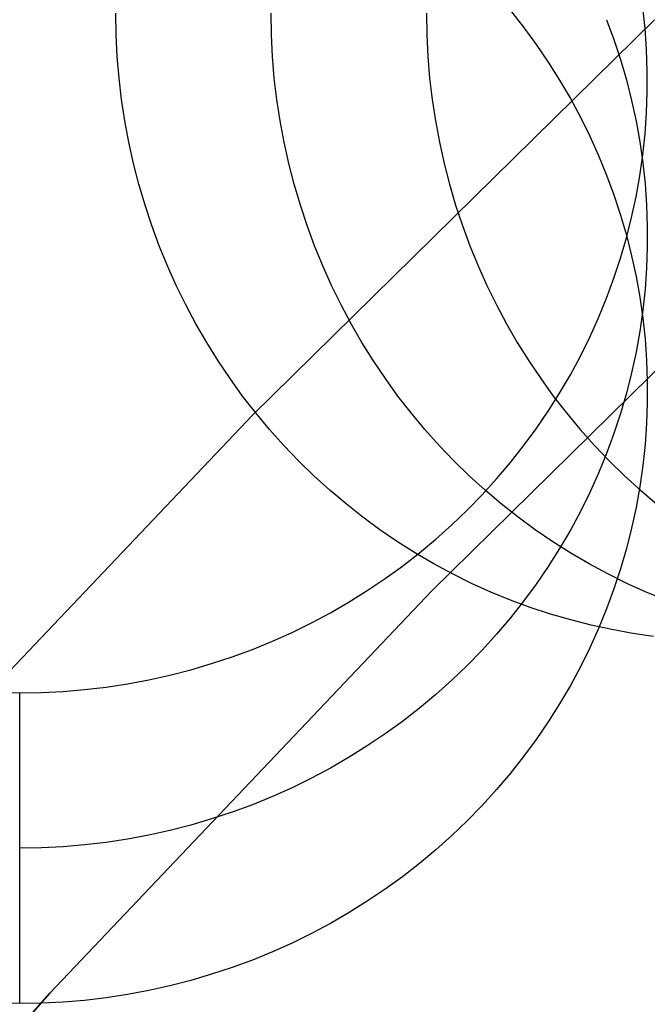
# Model space of a CAD drawing. Header units: millimetres. Extents: x 6038 to 7358, y -8545 to -7225.
# Tile 100 of 256: x 6651.03 to 6653.53, y -7841.45 to -7837.53. Entities that reach past the tile are written whole.
import ezdxf

# ---------------------------------------------------------------- set-up
doc = ezdxf.new("R2010")
doc.units = ezdxf.units.MM

msp = doc.modelspace()

# ---------------------------------------------------------------- linework, layer by layer
at = {"color": 7, "true_color": 0xffffff}
for p, q in [((6651.4152, -7837.5902, 58.0102), (6651.4138, -7837.5039, 58.0098)), ((6651.4152, -7837.5902, 58.0102), (6651.4138, -7837.5039, 58.0098)), ((6652.0338, -7837.5902, 55.3306), (6652.0324, -7837.5039, 55.3303)), ((6652.651, -7837.5039, 52.6508), (6652.6524, -7837.5902, 52.6511)), ((6652.651, -7837.5039, 52.6508), (6652.6524, -7837.5902, 52.6511)), ((6652.9858, -7837.4936, 79.7289), (6653.0384, -7837.5602, 79.7135)), ((6652.9858, -7837.4936, 79.7289), (6653.0384, -7837.5602, 79.7135)), ((6653.5219, -7837.5652, 74.0677), (6653.513, -7837.4815, 74.087)), ((6653.5219, -7837.5652, 74.0677), (6653.513, -7837.4815, 74.087)), ((6651.9594, -7839.103, 259.6), (6653.5597, -7837.5301, 259.6)), ((6653.5597, -7837.5301, 231.7162), (6651.9594, -7839.103, 231.7162)), ((6653.5597, -7837.5301, 245.6581), (6651.9594, -7839.103, 245.6581)), ((6653.5597, -7837.5301, 231.7162), (6651.9594, -7839.103, 231.7162)), ((6651.9594, -7839.103, 259.6), (6653.5597, -7837.5301, 259.6)), ((6653.3687, -7837.53, 76.8981), (6653.3979, -7837.6091, 76.8799)), ((6653.0384, -7837.5602, 79.7135), (6653.0886, -7837.6286, 79.6977)), ((6653.0384, -7837.5602, 79.7135), (6653.0886, -7837.6286, 79.6977)), ((6653.5278, -7837.6491, 74.0483), (6653.5219, -7837.5652, 74.0677)), ((6653.5278, -7837.6491, 74.0483), (6653.5219, -7837.5652, 74.0677)), ((6651.4196, -7837.6764, 58.0112), (6651.4152, -7837.5902, 58.0102)), ((6651.4196, -7837.6764, 58.0112), (6651.4152, -7837.5902, 58.0102)), ((6652.0382, -7837.6764, 55.3317), (6652.0338, -7837.5902, 55.3306)), ((6652.6524, -7837.5902, 52.6511), (6652.6568, -7837.6764, 52.6521)), ((6652.6524, -7837.5902, 52.6511), (6652.6568, -7837.6764, 52.6521)), ((6653.3979, -7837.6091, 76.8799), (6653.4243, -7837.6892, 76.8614)), ((6653.0886, -7837.6286, 79.6977), (6653.1364, -7837.6986, 79.6815)), ((6653.0886, -7837.6286, 79.6977), (6653.1364, -7837.6986, 79.6815)), ((6653.5308, -7837.7331, 74.0289), (6653.5278, -7837.6491, 74.0483)), ((6653.5308, -7837.7331, 74.0289), (6653.5278, -7837.6491, 74.0483)), ((6651.4268, -7837.7624, 58.0128), (6651.4196, -7837.6764, 58.0112)), ((6651.4268, -7837.7624, 58.0128), (6651.4196, -7837.6764, 58.0112)), ((6652.0454, -7837.7624, 55.3333), (6652.0382, -7837.6764, 55.3317)), ((6652.6568, -7837.6764, 52.6521), (6652.664, -7837.7624, 52.6538)), ((6652.6568, -7837.6764, 52.6521), (6652.664, -7837.7624, 52.6538)), ((6653.1364, -7837.6986, 79.6815), (6653.1817, -7837.7702, 79.665)), ((6653.1364, -7837.6986, 79.6815), (6653.1817, -7837.7702, 79.665)), ((6653.4243, -7837.6892, 76.8614), (6653.4479, -7837.7701, 76.8427)), ((6653.5308, -7837.8172, 74.0095), (6653.5308, -7837.7331, 74.0289)), ((6653.5308, -7837.8172, 74.0095), (6653.5308, -7837.7331, 74.0289)), ((6651.4369, -7837.848, 58.0152), (6651.4268, -7837.7624, 58.0128)), ((6651.4369, -7837.848, 58.0152), (6651.4268, -7837.7624, 58.0128)), ((6652.0556, -7837.848, 55.3357), (6652.0454, -7837.7624, 55.3333)), ((6652.664, -7837.7624, 52.6538), (6652.6742, -7837.848, 52.6562)), ((6652.664, -7837.7624, 52.6538), (6652.6742, -7837.848, 52.6562)), ((6653.1817, -7837.7702, 79.665), (6653.2244, -7837.8433, 79.6481)), ((6653.1817, -7837.7702, 79.665), (6653.2244, -7837.8433, 79.6481)), ((6653.4479, -7837.7701, 76.8427), (6653.4685, -7837.8517, 76.8239)), ((6653.5278, -7837.9012, 73.9901), (6653.5308, -7837.8172, 74.0095)), ((6653.5278, -7837.9012, 73.9901), (6653.5308, -7837.8172, 74.0095)), ((6651.45, -7837.9333, 58.0182), (6651.4369, -7837.848, 58.0152)), ((6651.45, -7837.9333, 58.0182), (6651.4369, -7837.848, 58.0152)), ((6652.0686, -7837.9333, 55.3387), (6652.0556, -7837.848, 55.3357)), ((6652.6742, -7837.848, 52.6562), (6652.6872, -7837.9333, 52.6592)), ((6652.6742, -7837.848, 52.6562), (6652.6872, -7837.9333, 52.6592)), ((6653.2244, -7837.8433, 79.6481), (6653.2646, -7837.9177, 79.631)), ((6653.2244, -7837.8433, 79.6481), (6653.2646, -7837.9177, 79.631)), ((6653.4685, -7837.8517, 76.8239), (6653.4863, -7837.934, 76.8049)), ((6651.4658, -7838.018, 58.0219), (6651.45, -7837.9333, 58.0182)), ((6651.4658, -7838.018, 58.0219), (6651.45, -7837.9333, 58.0182)), ((6652.0844, -7838.018, 55.3423), (6652.0686, -7837.9333, 55.3387)), ((6652.6872, -7837.9333, 52.6592), (6652.7031, -7838.018, 52.6628)), ((6652.6872, -7837.9333, 52.6592), (6652.7031, -7838.018, 52.6628)), ((6653.2646, -7837.9177, 79.631), (6653.302, -7837.9935, 79.6135)), ((6653.2646, -7837.9177, 79.631), (6653.302, -7837.9935, 79.6135)), ((6653.4863, -7837.934, 76.8049), (6653.5011, -7838.0169, 76.7857)), ((6653.5219, -7837.9851, 73.9707), (6653.5278, -7837.9012, 73.9901)), ((6653.5219, -7837.9851, 73.9707), (6653.5278, -7837.9012, 73.9901)), ((6653.302, -7837.9935, 79.6135), (6653.3367, -7838.0705, 79.5957)), ((6653.302, -7837.9935, 79.6135), (6653.3367, -7838.0705, 79.5957)), ((6653.513, -7838.0688, 73.9514), (6653.5219, -7837.9851, 73.9707)), ((6653.513, -7838.0688, 73.9514), (6653.5219, -7837.9851, 73.9707)), ((6651.4845, -7838.1022, 58.0262), (6651.4658, -7838.018, 58.0219)), ((6651.4845, -7838.1022, 58.0262), (6651.4658, -7838.018, 58.0219)), ((6652.1032, -7838.1022, 55.3467), (6652.0844, -7838.018, 55.3423)), ((6652.7031, -7838.018, 52.6628), (6652.7218, -7838.1022, 52.6671)), ((6652.7031, -7838.018, 52.6628), (6652.7218, -7838.1022, 52.6671)), ((6653.5011, -7838.0169, 76.7857), (6653.513, -7838.1001, 76.7665)), ((6653.3367, -7838.0705, 79.5957), (6653.3687, -7838.1486, 79.5777)), ((6653.3367, -7838.0705, 79.5957), (6653.3687, -7838.1486, 79.5777)), ((6653.5011, -7838.1521, 73.9322), (6653.513, -7838.0688, 73.9514)), ((6653.5011, -7838.1521, 73.9322), (6653.513, -7838.0688, 73.9514)), ((6651.5061, -7838.1856, 58.0311), (6651.4845, -7838.1022, 58.0262)), ((6651.5061, -7838.1856, 58.0311), (6651.4845, -7838.1022, 58.0262)), ((6652.1247, -7838.1856, 55.3516), (6652.1032, -7838.1022, 55.3467)), ((6652.7218, -7838.1022, 52.6671), (6652.7433, -7838.1856, 52.6721)), ((6652.7218, -7838.1022, 52.6671), (6652.7433, -7838.1856, 52.6721)), ((6653.513, -7838.1001, 76.7665), (6653.5219, -7838.1838, 76.7472)), ((6653.3687, -7838.1486, 79.5777), (6653.3979, -7838.2277, 79.5594)), ((6653.3687, -7838.1486, 79.5777), (6653.3979, -7838.2277, 79.5594)), ((6653.4863, -7838.2349, 73.9131), (6653.5011, -7838.1521, 73.9322)), ((6653.4863, -7838.2349, 73.9131), (6653.5011, -7838.1521, 73.9322)), ((6651.5304, -7838.2682, 58.0368), (6651.5061, -7838.1856, 58.0311)), ((6651.5304, -7838.2682, 58.0368), (6651.5061, -7838.1856, 58.0311)), ((6652.149, -7838.2682, 55.3572), (6652.1247, -7838.1856, 55.3516)), ((6652.7433, -7838.1856, 52.6721), (6652.7676, -7838.2682, 52.6777)), ((6652.7433, -7838.1856, 52.6721), (6652.7676, -7838.2682, 52.6777)), ((6653.5219, -7838.1838, 76.7472), (6653.5278, -7838.2677, 76.7278)), ((6653.3979, -7838.2277, 79.5594), (6653.4243, -7838.3078, 79.5409)), ((6653.3979, -7838.2277, 79.5594), (6653.4243, -7838.3078, 79.5409)), ((6653.4685, -7838.3172, 73.8941), (6653.4863, -7838.2349, 73.9131)), ((6653.4685, -7838.3172, 73.8941), (6653.4863, -7838.2349, 73.9131)), ((6651.5575, -7838.3499, 58.043), (6651.5304, -7838.2682, 58.0368)), ((6651.5575, -7838.3499, 58.043), (6651.5304, -7838.2682, 58.0368)), ((6652.1761, -7838.3499, 55.3635), (6652.149, -7838.2682, 55.3572)), ((6654.2483, -7838.2552, 231.7162), (6652.6726, -7839.8039, 231.7162)), ((6652.6726, -7839.8039, 259.6), (6654.2483, -7838.2552, 259.6)), ((6654.2483, -7838.2552, 231.7162), (6652.6726, -7839.8039, 231.7162)), ((6654.2483, -7838.2552, 245.6581), (6652.6726, -7839.8039, 245.6581)), ((6652.6726, -7839.8039, 259.6), (6654.2483, -7838.2552, 259.6)), ((6652.7676, -7838.2682, 52.6777), (6652.7947, -7838.3499, 52.684)), ((6652.7676, -7838.2682, 52.6777), (6652.7947, -7838.3499, 52.684)), ((6653.5278, -7838.2677, 76.7278), (6653.5308, -7838.3517, 76.7084)), ((6653.4243, -7838.3078, 79.5409), (6653.4479, -7838.3887, 79.5222)), ((6653.4243, -7838.3078, 79.5409), (6653.4479, -7838.3887, 79.5222)), ((6653.4479, -7838.3988, 73.8752), (6653.4685, -7838.3172, 73.8941)), ((6653.4479, -7838.3988, 73.8752), (6653.4685, -7838.3172, 73.8941)), ((6651.5873, -7838.4306, 58.0499), (6651.5575, -7838.3499, 58.043)), ((6651.5873, -7838.4306, 58.0499), (6651.5575, -7838.3499, 58.043)), ((6652.2059, -7838.4306, 55.3704), (6652.1761, -7838.3499, 55.3635)), ((6652.7947, -7838.3499, 52.684), (6652.8245, -7838.4306, 52.6909)), ((6652.7947, -7838.3499, 52.684), (6652.8245, -7838.4306, 52.6909)), ((6653.5308, -7838.3517, 76.7084), (6653.5308, -7838.4358, 76.689)), ((6653.4243, -7838.4797, 73.8565), (6653.4479, -7838.3988, 73.8752)), ((6653.4243, -7838.4797, 73.8565), (6653.4479, -7838.3988, 73.8752)), ((6653.4479, -7838.3887, 79.5222), (6653.4685, -7838.4703, 79.5034)), ((6653.4479, -7838.3887, 79.5222), (6653.4685, -7838.4703, 79.5034)), ((6651.6198, -7838.5102, 58.0574), (6651.5873, -7838.4306, 58.0499)), ((6651.6198, -7838.5102, 58.0574), (6651.5873, -7838.4306, 58.0499)), ((6652.2384, -7838.5102, 55.3779), (6652.2059, -7838.4306, 55.3704)), ((6652.8245, -7838.4306, 52.6909), (6652.857, -7838.5102, 52.6984)), ((6652.8245, -7838.4306, 52.6909), (6652.857, -7838.5102, 52.6984)), ((6653.5308, -7838.4358, 76.689), (6653.5278, -7838.5198, 76.6696)), ((6653.3979, -7838.5598, 73.8381), (6653.4243, -7838.4797, 73.8565)), ((6653.3979, -7838.5598, 73.8381), (6653.4243, -7838.4797, 73.8565)), ((6653.4685, -7838.4703, 79.5034), (6653.4863, -7838.5526, 79.4844)), ((6653.4685, -7838.4703, 79.5034), (6653.4863, -7838.5526, 79.4844)), ((6651.655, -7838.5886, 58.0655), (6651.6198, -7838.5102, 58.0574)), ((6651.655, -7838.5886, 58.0655), (6651.6198, -7838.5102, 58.0574)), ((6652.2736, -7838.5886, 55.386), (6652.2384, -7838.5102, 55.3779)), ((6652.857, -7838.5102, 52.6984), (6652.8922, -7838.5886, 52.7065)), ((6652.857, -7838.5102, 52.6984), (6652.8922, -7838.5886, 52.7065)), ((6653.5278, -7838.5198, 76.6696), (6653.5219, -7838.6037, 76.6502)), ((6653.3687, -7838.6389, 73.8198), (6653.3979, -7838.5598, 73.8381)), ((6653.3687, -7838.6389, 73.8198), (6653.3979, -7838.5598, 73.8381)), ((6653.4863, -7838.5526, 79.4844), (6653.5011, -7838.6355, 79.4653)), ((6653.4863, -7838.5526, 79.4844), (6653.5011, -7838.6355, 79.4653)), ((6651.6928, -7838.6657, 58.0742), (6651.655, -7838.5886, 58.0655)), ((6651.6928, -7838.6657, 58.0742), (6651.655, -7838.5886, 58.0655)), ((6652.3114, -7838.6657, 55.3947), (6652.2736, -7838.5886, 55.386)), ((6652.8922, -7838.5886, 52.7065), (6652.93, -7838.6657, 52.7152)), ((6652.8922, -7838.5886, 52.7065), (6652.93, -7838.6657, 52.7152)), ((6653.5219, -7838.6037, 76.6502), (6653.513, -7838.6874, 76.6309)), ((6653.3367, -7838.717, 73.8018), (6653.3687, -7838.6389, 73.8198)), ((6653.3367, -7838.717, 73.8018), (6653.3687, -7838.6389, 73.8198)), ((6653.5011, -7838.6355, 79.4653), (6653.513, -7838.7188, 79.446)), ((6653.5011, -7838.6355, 79.4653), (6653.513, -7838.7188, 79.446)), ((6651.7331, -7838.7414, 58.0836), (6651.6928, -7838.6657, 58.0742)), ((6651.7331, -7838.7414, 58.0836), (6651.6928, -7838.6657, 58.0742)), ((6652.3517, -7838.7414, 55.404), (6652.3114, -7838.6657, 55.3947)), ((6652.93, -7838.6657, 52.7152), (6652.9704, -7838.7414, 52.7245)), ((6652.93, -7838.6657, 52.7152), (6652.9704, -7838.7414, 52.7245)), ((6653.302, -7838.794, 73.784), (6653.3367, -7838.717, 73.8018)), ((6653.302, -7838.794, 73.784), (6653.3367, -7838.717, 73.8018)), ((6653.513, -7838.6874, 76.6309), (6653.5011, -7838.7707, 76.6117)), ((6653.513, -7838.7188, 79.446), (6653.5219, -7838.8024, 79.4267)), ((6653.513, -7838.7188, 79.446), (6653.5219, -7838.8024, 79.4267)), ((6651.776, -7838.8157, 58.0935), (6651.7331, -7838.7414, 58.0836)), ((6651.776, -7838.8157, 58.0935), (6651.7331, -7838.7414, 58.0836)), ((6652.3946, -7838.8157, 55.4139), (6652.3517, -7838.7414, 55.404)), ((6652.9704, -7838.7414, 52.7245), (6653.0132, -7838.8157, 52.7344)), ((6652.9704, -7838.7414, 52.7245), (6653.0132, -7838.8157, 52.7344)), ((6653.2646, -7838.8698, 73.7665), (6653.302, -7838.794, 73.784)), ((6653.2646, -7838.8698, 73.7665), (6653.302, -7838.794, 73.784)), ((6653.5011, -7838.7707, 76.6117), (6653.4863, -7838.8535, 76.5926)), ((6651.8214, -7838.8883, 58.1039), (6651.776, -7838.8157, 58.0935)), ((6651.8214, -7838.8883, 58.1039), (6651.776, -7838.8157, 58.0935)), ((6652.44, -7838.8883, 55.4244), (6652.3946, -7838.8157, 55.4139)), ((6653.0132, -7838.8157, 52.7344), (6653.0586, -7838.8883, 52.7449)), ((6653.0132, -7838.8157, 52.7344), (6653.0586, -7838.8883, 52.7449)), ((6653.5219, -7838.8024, 79.4267), (6653.5278, -7838.8863, 79.4073)), ((6653.5219, -7838.8024, 79.4267), (6653.5278, -7838.8863, 79.4073)), ((6653.2244, -7838.9442, 73.7493), (6653.2646, -7838.8698, 73.7665)), ((6653.2244, -7838.9442, 73.7493), (6653.2646, -7838.8698, 73.7665)), ((6653.4863, -7838.8535, 76.5926), (6653.4685, -7838.9358, 76.5736)), ((6651.8691, -7838.9594, 58.115), (6651.8214, -7838.8883, 58.1039)), ((6651.8691, -7838.9594, 58.115), (6651.8214, -7838.8883, 58.1039)), ((6652.4878, -7838.9594, 55.4354), (6652.44, -7838.8883, 55.4244)), ((6653.0586, -7838.8883, 52.7449), (6653.1064, -7838.9594, 52.7559)), ((6653.0586, -7838.8883, 52.7449), (6653.1064, -7838.9594, 52.7559)), ((6653.5278, -7838.8863, 79.4073), (6653.5308, -7838.9703, 79.3879)), ((6653.5278, -7838.8863, 79.4073), (6653.5308, -7838.9703, 79.3879)), ((6653.1817, -7839.0173, 73.7324), (6653.2244, -7838.9442, 73.7493)), ((6653.1817, -7839.0173, 73.7324), (6653.2244, -7838.9442, 73.7493)), ((6653.4685, -7838.9358, 76.5736), (6653.4479, -7839.0175, 76.5547)), ((6651.9193, -7839.0286, 58.1265), (6651.8691, -7838.9594, 58.115)), ((6651.9193, -7839.0286, 58.1265), (6651.8691, -7838.9594, 58.115)), ((6652.5379, -7839.0286, 55.447), (6652.4878, -7838.9594, 55.4354)), ((6653.1064, -7838.9594, 52.7559), (6653.1565, -7839.0286, 52.7675)), ((6653.1064, -7838.9594, 52.7559), (6653.1565, -7839.0286, 52.7675)), ((6653.5308, -7838.9703, 79.3879), (6653.5308, -7839.0544, 79.3685)), ((6653.5308, -7838.9703, 79.3879), (6653.5308, -7839.0544, 79.3685)), ((6651.9717, -7839.0961, 58.1386), (6651.9193, -7839.0286, 58.1265)), ((6651.9717, -7839.0961, 58.1386), (6651.9193, -7839.0286, 58.1265)), ((6652.5903, -7839.0961, 55.4591), (6652.5379, -7839.0286, 55.447)), ((6653.1364, -7839.0889, 73.7159), (6653.1817, -7839.0173, 73.7324)), ((6653.1364, -7839.0889, 73.7159), (6653.1817, -7839.0173, 73.7324)), ((6653.1565, -7839.0286, 52.7675), (6653.2089, -7839.0961, 52.7796)), ((6653.1565, -7839.0286, 52.7675), (6653.2089, -7839.0961, 52.7796)), ((6653.4479, -7839.0175, 76.5547), (6653.4243, -7839.0984, 76.5361)), ((6653.5308, -7839.0544, 79.3685), (6653.5278, -7839.1385, 79.3491)), ((6653.5308, -7839.0544, 79.3685), (6653.5278, -7839.1385, 79.3491)), ((6650.4144, -7840.7302, 259.6), (6651.9594, -7839.103, 259.6)), ((6651.9594, -7839.103, 231.7162), (6650.4144, -7840.7302, 231.7162)), ((6651.9594, -7839.103, 245.6581), (6650.4144, -7840.7302, 245.6581)), ((6651.9594, -7839.103, 231.7162), (6650.4144, -7840.7302, 231.7162)), ((6650.4144, -7840.7302, 259.6), (6651.9594, -7839.103, 259.6)), ((6652.0264, -7839.1617, 58.1513), (6651.9717, -7839.0961, 58.1386)), ((6652.0264, -7839.1617, 58.1513), (6651.9717, -7839.0961, 58.1386)), ((6652.645, -7839.1617, 55.4717), (6652.5903, -7839.0961, 55.4591)), ((6653.0886, -7839.1589, 73.6997), (6653.1364, -7839.0889, 73.7159)), ((6653.0886, -7839.1589, 73.6997), (6653.1364, -7839.0889, 73.7159)), ((6653.2089, -7839.0961, 52.7796), (6653.2636, -7839.1617, 52.7922)), ((6653.2089, -7839.0961, 52.7796), (6653.2636, -7839.1617, 52.7922)), ((6653.4243, -7839.0984, 76.5361), (6653.3979, -7839.1784, 76.5176)), ((6653.5278, -7839.1385, 79.3491), (6653.5219, -7839.2224, 79.3298)), ((6653.5278, -7839.1385, 79.3491), (6653.5219, -7839.2224, 79.3298)), ((6652.0832, -7839.2253, 58.1644), (6652.0264, -7839.1617, 58.1513)), ((6652.0832, -7839.2253, 58.1644), (6652.0264, -7839.1617, 58.1513)), ((6652.7018, -7839.2253, 55.4849), (6652.645, -7839.1617, 55.4717)), ((6653.0384, -7839.2273, 73.684), (6653.0886, -7839.1589, 73.6997)), ((6653.0384, -7839.2273, 73.684), (6653.0886, -7839.1589, 73.6997)), ((6653.2636, -7839.1617, 52.7922), (6653.3204, -7839.2253, 52.8054)), ((6653.2636, -7839.1617, 52.7922), (6653.3204, -7839.2253, 52.8054)), ((6653.3979, -7839.1784, 76.5176), (6653.3687, -7839.2576, 76.4993)), ((6652.1421, -7839.2869, 58.178), (6652.0832, -7839.2253, 58.1644)), ((6652.1421, -7839.2869, 58.178), (6652.0832, -7839.2253, 58.1644)), ((6652.7608, -7839.2869, 55.4985), (6652.7018, -7839.2253, 55.4849)), ((6652.9858, -7839.2939, 73.6686), (6653.0384, -7839.2273, 73.684)), ((6652.9858, -7839.2939, 73.6686), (6653.0384, -7839.2273, 73.684)), ((6653.3204, -7839.2253, 52.8054), (6653.3794, -7839.2869, 52.819)), ((6653.3204, -7839.2253, 52.8054), (6653.3794, -7839.2869, 52.819)), ((6653.5219, -7839.2224, 79.3298), (6653.513, -7839.306, 79.3105)), ((6653.5219, -7839.2224, 79.3298), (6653.513, -7839.306, 79.3105)), ((6653.3687, -7839.2576, 76.4993), (6653.3367, -7839.3357, 76.4813)), ((6652.2031, -7839.3463, 58.1921), (6652.1421, -7839.2869, 58.178)), ((6652.2031, -7839.3463, 58.1921), (6652.1421, -7839.2869, 58.178)), ((6652.8217, -7839.3463, 55.5126), (6652.7608, -7839.2869, 55.4985)), ((6652.9308, -7839.3588, 73.6536), (6652.9858, -7839.2939, 73.6686)), ((6652.9308, -7839.3588, 73.6536), (6652.9858, -7839.2939, 73.6686)), ((6653.3794, -7839.2869, 52.819), (6653.4404, -7839.3463, 52.833)), ((6653.3794, -7839.2869, 52.819), (6653.4404, -7839.3463, 52.833)), ((6653.513, -7839.306, 79.3105), (6653.5011, -7839.3893, 79.2912)), ((6653.513, -7839.306, 79.3105), (6653.5011, -7839.3893, 79.2912)), ((6652.2661, -7839.4035, 58.2066), (6652.2031, -7839.3463, 58.1921)), ((6652.2661, -7839.4035, 58.2066), (6652.2031, -7839.3463, 58.1921)), ((6652.8847, -7839.4035, 55.5271), (6652.8217, -7839.3463, 55.5126)), ((6653.3367, -7839.3357, 76.4813), (6653.302, -7839.4126, 76.4635)), ((6653.4404, -7839.3463, 52.833), (6653.5033, -7839.4035, 52.8476)), ((6653.4404, -7839.3463, 52.833), (6653.5033, -7839.4035, 52.8476)), ((6652.8736, -7839.4217, 73.6391), (6652.9308, -7839.3588, 73.6536)), ((6652.8736, -7839.4217, 73.6391), (6652.9308, -7839.3588, 73.6536)), ((6652.3309, -7839.4585, 58.2216), (6652.2661, -7839.4035, 58.2066)), ((6652.3309, -7839.4585, 58.2216), (6652.2661, -7839.4035, 58.2066)), ((6652.8141, -7839.4827, 73.625), (6652.8736, -7839.4217, 73.6391)), ((6652.8141, -7839.4827, 73.625), (6652.8736, -7839.4217, 73.6391)), ((6652.9495, -7839.4585, 55.5421), (6652.8847, -7839.4035, 55.5271)), ((6653.302, -7839.4126, 76.4635), (6653.2646, -7839.4884, 76.446)), ((6653.5011, -7839.3893, 79.2912), (6653.4863, -7839.4721, 79.2721)), ((6653.5011, -7839.3893, 79.2912), (6653.4863, -7839.4721, 79.2721)), ((6653.5033, -7839.4035, 52.8476), (6653.5681, -7839.4585, 52.8625)), ((6653.5033, -7839.4035, 52.8476), (6653.5681, -7839.4585, 52.8625)), ((6652.3975, -7839.5111, 58.237), (6652.3309, -7839.4585, 58.2216)), ((6652.3975, -7839.5111, 58.237), (6652.3309, -7839.4585, 58.2216)), ((6653.0162, -7839.5111, 55.5574), (6652.9495, -7839.4585, 55.5421)), ((6652.7526, -7839.5416, 73.6114), (6652.8141, -7839.4827, 73.625)), ((6652.7526, -7839.5416, 73.6114), (6652.8141, -7839.4827, 73.625)), ((6653.2646, -7839.4884, 76.446), (6653.2244, -7839.5629, 76.4288)), ((6653.4863, -7839.4721, 79.2721), (6653.4685, -7839.5544, 79.2531)), ((6653.4863, -7839.4721, 79.2721), (6653.4685, -7839.5544, 79.2531)), ((6652.4659, -7839.5614, 58.2527), (6652.3975, -7839.5111, 58.237)), ((6652.4659, -7839.5614, 58.2527), (6652.3975, -7839.5111, 58.237)), ((6652.689, -7839.5985, 73.5983), (6652.7526, -7839.5416, 73.6114)), ((6652.689, -7839.5985, 73.5983), (6652.7526, -7839.5416, 73.6114)), ((6653.0845, -7839.5614, 55.5732), (6653.0162, -7839.5111, 55.5574)), ((6652.5359, -7839.6091, 58.2689), (6652.4659, -7839.5614, 58.2527)), ((6652.5359, -7839.6091, 58.2689), (6652.4659, -7839.5614, 58.2527)), ((6653.1546, -7839.6091, 55.5894), (6653.0845, -7839.5614, 55.5732)), ((6653.2244, -7839.5629, 76.4288), (6653.1817, -7839.6359, 76.4119)), ((6653.4685, -7839.5544, 79.2531), (6653.4479, -7839.6361, 79.2342)), ((6653.4685, -7839.5544, 79.2531), (6653.4479, -7839.6361, 79.2342)), ((6652.6075, -7839.6544, 58.2854), (6652.5359, -7839.6091, 58.2689)), ((6652.6075, -7839.6544, 58.2854), (6652.5359, -7839.6091, 58.2689)), ((6652.6234, -7839.6531, 73.5856), (6652.689, -7839.5985, 73.5983)), ((6652.6234, -7839.6531, 73.5856), (6652.689, -7839.5985, 73.5983)), ((6653.2261, -7839.6544, 55.6059), (6653.1546, -7839.6091, 55.5894)), ((6652.5559, -7839.7056, 73.5735), (6652.6234, -7839.6531, 73.5856)), ((6652.5559, -7839.7056, 73.5735), (6652.6234, -7839.6531, 73.5856)), ((6652.6806, -7839.6971, 58.3023), (6652.6075, -7839.6544, 58.2854)), ((6652.6806, -7839.6971, 58.3023), (6652.6075, -7839.6544, 58.2854)), ((6653.1817, -7839.6359, 76.4119), (6653.1364, -7839.7075, 76.3954)), ((6653.2992, -7839.6971, 55.6228), (6653.2261, -7839.6544, 55.6059)), ((6653.4479, -7839.6361, 79.2342), (6653.4243, -7839.717, 79.2156)), ((6653.4479, -7839.6361, 79.2342), (6653.4243, -7839.717, 79.2156)), ((6652.755, -7839.7373, 58.3195), (6652.6806, -7839.6971, 58.3023)), ((6652.755, -7839.7373, 58.3195), (6652.6806, -7839.6971, 58.3023)), ((6653.3737, -7839.7373, 55.64), (6653.2992, -7839.6971, 55.6228)), ((6652.4867, -7839.7557, 73.562), (6652.5559, -7839.7056, 73.5735)), ((6652.4867, -7839.7557, 73.562), (6652.5559, -7839.7056, 73.5735)), ((6652.8308, -7839.7747, 58.337), (6652.755, -7839.7373, 58.3195)), ((6652.8308, -7839.7747, 58.337), (6652.755, -7839.7373, 58.3195)), ((6653.1364, -7839.7075, 76.3954), (6653.0886, -7839.7775, 76.3793)), ((6653.4494, -7839.7747, 55.6575), (6653.3737, -7839.7373, 55.64)), ((6653.4243, -7839.717, 79.2156), (6653.3979, -7839.797, 79.1971)), ((6653.4243, -7839.717, 79.2156), (6653.3979, -7839.797, 79.1971)), ((6652.4156, -7839.8035, 73.5509), (6652.4867, -7839.7557, 73.562)), ((6652.4156, -7839.8035, 73.5509), (6652.4867, -7839.7557, 73.562)), ((6652.9078, -7839.8094, 58.3548), (6652.8308, -7839.7747, 58.337)), ((6652.9078, -7839.8094, 58.3548), (6652.8308, -7839.7747, 58.337)), ((6653.0886, -7839.7775, 76.3793), (6653.0384, -7839.8459, 76.3635)), ((6653.5264, -7839.8094, 55.6752), (6653.4494, -7839.7747, 55.6575)), ((6652.6726, -7839.8039, 231.7162), (6651.1513, -7841.4061, 231.7162)), ((6651.1513, -7841.4061, 259.6), (6652.6726, -7839.8039, 259.6)), ((6652.6726, -7839.8039, 231.7162), (6651.1513, -7841.4061, 231.7162)), ((6652.6726, -7839.8039, 245.6581), (6651.1513, -7841.4061, 245.6581)), ((6651.1513, -7841.4061, 259.6), (6652.6726, -7839.8039, 259.6)), ((6652.3429, -7839.8488, 73.5405), (6652.4156, -7839.8035, 73.5509)), ((6652.3429, -7839.8488, 73.5405), (6652.4156, -7839.8035, 73.5509)), ((6652.9859, -7839.8414, 58.3728), (6652.9078, -7839.8094, 58.3548)), ((6652.9859, -7839.8414, 58.3728), (6652.9078, -7839.8094, 58.3548)), ((6653.3979, -7839.797, 79.1971), (6653.3687, -7839.8762, 79.1788)), ((6653.3979, -7839.797, 79.1971), (6653.3687, -7839.8762, 79.1788)), ((6653.6045, -7839.8414, 55.6933), (6653.5264, -7839.8094, 55.6752)), ((6652.2687, -7839.8917, 73.5306), (6652.3429, -7839.8488, 73.5405)), ((6652.2687, -7839.8917, 73.5306), (6652.3429, -7839.8488, 73.5405)), ((6653.0384, -7839.8459, 76.3635), (6652.9858, -7839.9125, 76.3481)), ((6653.065, -7839.8706, 58.3911), (6652.9859, -7839.8414, 58.3728)), ((6653.065, -7839.8706, 58.3911), (6652.9859, -7839.8414, 58.3728)), ((6652.193, -7839.9321, 73.5212), (6652.2687, -7839.8917, 73.5306)), ((6652.193, -7839.9321, 73.5212), (6652.2687, -7839.8917, 73.5306)), ((6653.1451, -7839.897, 58.4095), (6653.065, -7839.8706, 58.3911)), ((6653.1451, -7839.897, 58.4095), (6653.065, -7839.8706, 58.3911)), ((6653.226, -7839.9206, 58.4282), (6653.1451, -7839.897, 58.4095)), ((6653.226, -7839.9206, 58.4282), (6653.1451, -7839.897, 58.4095)), ((6653.3687, -7839.8762, 79.1788), (6653.3367, -7839.9543, 79.1608)), ((6653.3687, -7839.8762, 79.1788), (6653.3367, -7839.9543, 79.1608)), ((6652.1159, -7839.9698, 73.5125), (6652.193, -7839.9321, 73.5212)), ((6652.1159, -7839.9698, 73.5125), (6652.193, -7839.9321, 73.5212)), ((6652.9858, -7839.9125, 76.3481), (6652.9308, -7839.9774, 76.3331)), ((6653.3076, -7839.9412, 58.4471), (6653.226, -7839.9206, 58.4282)), ((6653.3076, -7839.9412, 58.4471), (6653.226, -7839.9206, 58.4282)), ((6652.0375, -7840.005, 73.5044), (6652.1159, -7839.9698, 73.5125)), ((6652.0375, -7840.005, 73.5044), (6652.1159, -7839.9698, 73.5125)), ((6653.3367, -7839.9543, 79.1608), (6653.302, -7840.0312, 79.143)), ((6653.3367, -7839.9543, 79.1608), (6653.302, -7840.0312, 79.143)), ((6653.3899, -7839.959, 58.4661), (6653.3076, -7839.9412, 58.4471)), ((6653.3899, -7839.959, 58.4661), (6653.3076, -7839.9412, 58.4471)), ((6653.4728, -7839.9738, 58.4852), (6653.3899, -7839.959, 58.4661)), ((6653.4728, -7839.9738, 58.4852), (6653.3899, -7839.959, 58.4661)), ((6653.5561, -7839.9857, 58.5044), (6653.4728, -7839.9738, 58.4852)), ((6653.5561, -7839.9857, 58.5044), (6653.4728, -7839.9738, 58.4852)), ((6651.9579, -7840.0375, 73.4969), (6652.0375, -7840.005, 73.5044)), ((6651.9579, -7840.0375, 73.4969), (6652.0375, -7840.005, 73.5044)), ((6652.9308, -7839.9774, 76.3331), (6652.8736, -7840.0403, 76.3186)), ((6651.8772, -7840.0673, 73.49), (6651.9579, -7840.0375, 73.4969)), ((6651.8772, -7840.0673, 73.49), (6651.9579, -7840.0375, 73.4969)), ((6652.8736, -7840.0403, 76.3186), (6652.8141, -7840.1013, 76.3045)), ((6653.302, -7840.0312, 79.143), (6653.2646, -7840.107, 79.1255)), ((6653.302, -7840.0312, 79.143), (6653.2646, -7840.107, 79.1255)), ((6651.7955, -7840.0944, 73.4838), (6651.8772, -7840.0673, 73.49)), ((6651.7955, -7840.0944, 73.4838), (6651.8772, -7840.0673, 73.49)), ((6651.6295, -7840.1403, 73.4732), (6651.7129, -7840.1188, 73.4781)), ((6651.6295, -7840.1403, 73.4732), (6651.7129, -7840.1188, 73.4781)), ((6651.7129, -7840.1188, 73.4781), (6651.7955, -7840.0944, 73.4838)), ((6651.7129, -7840.1188, 73.4781), (6651.7955, -7840.0944, 73.4838)), ((6652.8141, -7840.1013, 76.3045), (6652.7526, -7840.1602, 76.2909)), ((6653.2646, -7840.107, 79.1255), (6653.2244, -7840.1815, 79.1083)), ((6653.2646, -7840.107, 79.1255), (6653.2244, -7840.1815, 79.1083)), ((6651.4606, -7840.1749, 73.4652), (6651.5453, -7840.159, 73.4688)), ((6651.4606, -7840.1749, 73.4652), (6651.5453, -7840.159, 73.4688)), ((6651.5453, -7840.159, 73.4688), (6651.6295, -7840.1403, 73.4732)), ((6651.5453, -7840.159, 73.4688), (6651.6295, -7840.1403, 73.4732)), ((6652.7526, -7840.1602, 76.2909), (6652.689, -7840.2171, 76.2778)), ((6650.9449, -7840.2096, 73.4572), (6651.0312, -7840.2111, 73.4568)), ((6650.9449, -7840.2096, 73.4572), (6651.0312, -7840.2111, 73.4568)), ((6651.0312, -7840.2111, 73.4568), (6651.1175, -7840.2096, 73.4572)), ((6651.0312, -7840.2111, 73.4568), (6651.1175, -7840.2096, 73.4572)), ((6651.0312, -7841.4483, 78.8159), (6651.0312, -7840.2111, 73.4568)), ((6651.0312, -7841.4483, 78.8159), (6651.0312, -7840.2111, 73.4568)), ((6651.1175, -7840.2096, 73.4572), (6651.2037, -7840.2053, 73.4582)), ((6651.1175, -7840.2096, 73.4572), (6651.2037, -7840.2053, 73.4582)), ((6651.2037, -7840.2053, 73.4582), (6651.2896, -7840.198, 73.4598)), ((6651.2037, -7840.2053, 73.4582), (6651.2896, -7840.198, 73.4598)), ((6651.2896, -7840.198, 73.4598), (6651.3753, -7840.1879, 73.4622)), ((6651.2896, -7840.198, 73.4598), (6651.3753, -7840.1879, 73.4622)), ((6651.3753, -7840.1879, 73.4622), (6651.4606, -7840.1749, 73.4652)), ((6651.3753, -7840.1879, 73.4622), (6651.4606, -7840.1749, 73.4652)), ((6653.2244, -7840.1815, 79.1083), (6653.1817, -7840.2545, 79.0915)), ((6653.2244, -7840.1815, 79.1083), (6653.1817, -7840.2545, 79.0915)), ((6652.689, -7840.2171, 76.2778), (6652.6234, -7840.2717, 76.2652)), ((6652.6234, -7840.2717, 76.2652), (6652.5559, -7840.3242, 76.253)), ((6653.1817, -7840.2545, 79.0915), (6653.1364, -7840.3261, 79.0749)), ((6653.1817, -7840.2545, 79.0915), (6653.1364, -7840.3261, 79.0749)), ((6652.5559, -7840.3242, 76.253), (6652.4867, -7840.3743, 76.2415)), ((6653.1364, -7840.3261, 79.0749), (6653.0886, -7840.3961, 79.0588)), ((6653.1364, -7840.3261, 79.0749), (6653.0886, -7840.3961, 79.0588)), ((6652.4867, -7840.3743, 76.2415), (6652.4156, -7840.4221, 76.2304)), ((6653.0886, -7840.3961, 79.0588), (6653.0384, -7840.4645, 79.043)), ((6653.0886, -7840.3961, 79.0588), (6653.0384, -7840.4645, 79.043)), ((6652.4156, -7840.4221, 76.2304), (6652.3429, -7840.4674, 76.22)), ((6652.3429, -7840.4674, 76.22), (6652.2687, -7840.5103, 76.2101)), ((6653.0384, -7840.4645, 79.043), (6652.9858, -7840.5312, 79.0276)), ((6653.0384, -7840.4645, 79.043), (6652.9858, -7840.5312, 79.0276)), ((6652.2687, -7840.5103, 76.2101), (6652.193, -7840.5507, 76.2008)), ((6652.193, -7840.5507, 76.2008), (6652.1159, -7840.5885, 76.192)), ((6652.9858, -7840.5312, 79.0276), (6652.9308, -7840.596, 79.0126)), ((6652.9858, -7840.5312, 79.0276), (6652.9308, -7840.596, 79.0126)), ((6652.1159, -7840.5885, 76.192), (6652.0375, -7840.6236, 76.1839)), ((6652.9308, -7840.596, 79.0126), (6652.8736, -7840.6589, 78.9981)), ((6652.9308, -7840.596, 79.0126), (6652.8736, -7840.6589, 78.9981)), ((6652.0375, -7840.6236, 76.1839), (6651.9579, -7840.6561, 76.1764)), ((6651.9579, -7840.6561, 76.1764), (6651.8772, -7840.686, 76.1695)), ((6652.8736, -7840.6589, 78.9981), (6652.8141, -7840.7199, 78.984)), ((6652.8736, -7840.6589, 78.9981), (6652.8141, -7840.7199, 78.984)), ((6651.7955, -7840.713, 76.1633), (6651.7129, -7840.7374, 76.1577)), ((6651.8772, -7840.686, 76.1695), (6651.7955, -7840.713, 76.1633)), ((6652.8141, -7840.7199, 78.984), (6652.7526, -7840.7789, 78.9704)), ((6652.8141, -7840.7199, 78.984), (6652.7526, -7840.7789, 78.9704)), ((6651.6295, -7840.7589, 76.1527), (6651.5453, -7840.7776, 76.1484)), ((6651.7129, -7840.7374, 76.1577), (6651.6295, -7840.7589, 76.1527)), ((6651.4606, -7840.7935, 76.1447), (6651.3753, -7840.8065, 76.1417)), ((6651.5453, -7840.7776, 76.1484), (6651.4606, -7840.7935, 76.1447)), ((6652.7526, -7840.7789, 78.9704), (6652.689, -7840.8357, 78.9573)), ((6652.7526, -7840.7789, 78.9704), (6652.689, -7840.8357, 78.9573)), ((6651.1175, -7840.8282, 76.1367), (6651.0312, -7840.8297, 76.1363)), ((6651.2037, -7840.8239, 76.1377), (6651.1175, -7840.8282, 76.1367)), ((6651.2896, -7840.8166, 76.1394), (6651.2037, -7840.8239, 76.1377)), ((6651.3753, -7840.8065, 76.1417), (6651.2896, -7840.8166, 76.1394)), ((6652.689, -7840.8357, 78.9573), (6652.6234, -7840.8904, 78.9447)), ((6652.689, -7840.8357, 78.9573), (6652.6234, -7840.8904, 78.9447)), ((6652.6234, -7840.8904, 78.9447), (6652.5559, -7840.9428, 78.9326)), ((6652.6234, -7840.8904, 78.9447), (6652.5559, -7840.9428, 78.9326)), ((6652.5559, -7840.9428, 78.9326), (6652.4867, -7840.9929, 78.921)), ((6652.5559, -7840.9428, 78.9326), (6652.4867, -7840.9929, 78.921)), ((6652.4867, -7840.9929, 78.921), (6652.4156, -7841.0407, 78.91)), ((6652.4867, -7840.9929, 78.921), (6652.4156, -7841.0407, 78.91)), ((6652.4156, -7841.0407, 78.91), (6652.3429, -7841.086, 78.8995)), ((6652.4156, -7841.0407, 78.91), (6652.3429, -7841.086, 78.8995)), ((6652.3429, -7841.086, 78.8995), (6652.2687, -7841.1289, 78.8896)), ((6652.3429, -7841.086, 78.8995), (6652.2687, -7841.1289, 78.8896)), ((6652.2687, -7841.1289, 78.8896), (6652.193, -7841.1693, 78.8803)), ((6652.2687, -7841.1289, 78.8896), (6652.193, -7841.1693, 78.8803)), ((6652.193, -7841.1693, 78.8803), (6652.1159, -7841.2071, 78.8716)), ((6652.193, -7841.1693, 78.8803), (6652.1159, -7841.2071, 78.8716)), ((6652.1159, -7841.2071, 78.8716), (6652.0375, -7841.2422, 78.8634)), ((6652.1159, -7841.2071, 78.8716), (6652.0375, -7841.2422, 78.8634)), ((6652.0375, -7841.2422, 78.8634), (6651.9579, -7841.2748, 78.8559)), ((6652.0375, -7841.2422, 78.8634), (6651.9579, -7841.2748, 78.8559)), ((6651.8772, -7841.3046, 78.849), (6651.7955, -7841.3317, 78.8428)), ((6651.8772, -7841.3046, 78.849), (6651.7955, -7841.3317, 78.8428)), ((6651.9579, -7841.2748, 78.8559), (6651.8772, -7841.3046, 78.849)), ((6651.9579, -7841.2748, 78.8559), (6651.8772, -7841.3046, 78.849)), ((6651.7955, -7841.3317, 78.8428), (6651.7129, -7841.356, 78.8372)), ((6651.7955, -7841.3317, 78.8428), (6651.7129, -7841.356, 78.8372)), ((6651.6295, -7841.3775, 78.8322), (6651.5453, -7841.3962, 78.8279)), ((6651.6295, -7841.3775, 78.8322), (6651.5453, -7841.3962, 78.8279)), ((6651.7129, -7841.356, 78.8372), (6651.6295, -7841.3775, 78.8322)), ((6651.7129, -7841.356, 78.8372), (6651.6295, -7841.3775, 78.8322)), ((6651.1513, -7841.4061, 231.7162), (6649.6863, -7843.0599, 231.7162)), ((6649.6863, -7843.0599, 259.6), (6651.1513, -7841.4061, 259.6)), ((6651.1513, -7841.4061, 231.7162), (6649.6863, -7843.0599, 231.7162)), ((6651.1513, -7841.4061, 245.6581), (6649.6863, -7843.0599, 245.6581)), ((6649.6863, -7843.0599, 259.6), (6651.1513, -7841.4061, 259.6)), ((6651.3753, -7841.4251, 78.8212), (6651.2896, -7841.4353, 78.8189)), ((6651.3753, -7841.4251, 78.8212), (6651.2896, -7841.4353, 78.8189)), ((6651.4606, -7841.4121, 78.8242), (6651.3753, -7841.4251, 78.8212)), ((6651.4606, -7841.4121, 78.8242), (6651.3753, -7841.4251, 78.8212)), ((6651.5453, -7841.3962, 78.8279), (6651.4606, -7841.4121, 78.8242)), ((6651.5453, -7841.3962, 78.8279), (6651.4606, -7841.4121, 78.8242)), ((6651.0312, -7841.4483, 78.8159), (6650.9449, -7841.4469, 78.8162)), ((6651.0312, -7841.4483, 78.8159), (6650.9449, -7841.4469, 78.8162)), ((6651.1175, -7841.4469, 78.8162), (6651.0312, -7841.4483, 78.8159)), ((6651.1175, -7841.4469, 78.8162), (6651.0312, -7841.4483, 78.8159)), ((6651.2037, -7841.4425, 78.8172), (6651.1175, -7841.4469, 78.8162)), ((6651.2037, -7841.4425, 78.8172), (6651.1175, -7841.4469, 78.8162)), ((6651.2896, -7841.4353, 78.8189), (6651.2037, -7841.4425, 78.8172)), ((6651.2896, -7841.4353, 78.8189), (6651.2037, -7841.4425, 78.8172))]:
    msp.add_line(p, q, dxfattribs=at)

doc.saveas('drawing.dxf')
